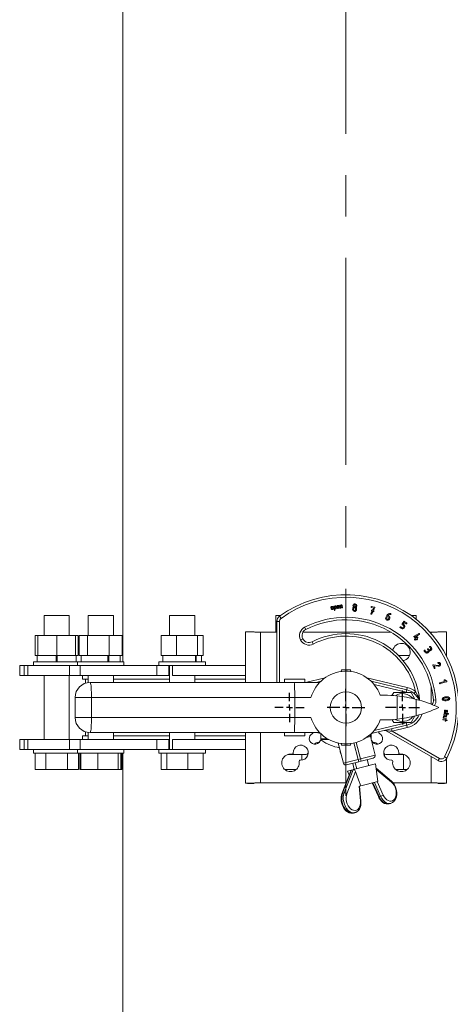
# Model space of a CAD drawing. Header units: millimetres. Extents: x 195 to 7681, y 65 to 5395.
# Tile 76 of 80: x 5627 to 5850, y 2224 to 2735. Entities that reach past the tile are written whole.
import ezdxf

# ---------------------------------------------------------------- set-up
doc = ezdxf.new("R2010")
doc.units = ezdxf.units.MM
doc.linetypes.add('CENTERX2', pattern=[20.32, 12.7, -2.54, 2.54, -2.54])
doc.layers.add('COTAS', color=1, linetype='Continuous')

# ---------------------------------------------------------------- blocks, each defined once
blk = doc.blocks.new('SW_CENTERMARKSYMBOL_7')
at = {"layer": 'COTAS', "color": 0, "ltscale": 13}
for p, q in [((0, 3.25), (0, 8.84)), ((-3.25, 0), (-8.84, 0)), ((0, 0), (-1.625, 0)), ((0, 0), (0, 1.625)), ((0, 0), (0, -1.625)), ((0, 0), (1.625, 0)), ((3.25, 0), (8.84, 0)), ((0, -3.25), (0, -8.84))]:
    blk.add_line(p, q, dxfattribs=at)
blk = doc.blocks.new('SW_CENTERMARKSYMBOL_8')
at = {"layer": 'COTAS', "color": 0, "ltscale": 13}
for p, q in [((0, 3.25), (0, 7.6375)), ((-3.25, 0), (-7.6375, 0)), ((0, 0), (-1.625, 0)), ((0, 0), (0, 1.625)), ((0, 0), (0, -1.625)), ((0, 0), (1.625, 0)), ((3.25, 0), (7.6375, 0)), ((0, -3.25), (0, -7.6375))]:
    blk.add_line(p, q, dxfattribs=at)
blk = doc.blocks.new('SW_CENTERMARKSYMBOL_9')
at = {"layer": 'COTAS', "color": 0, "ltscale": 13}
for p, q in [((0, 3.25), (0, 9.75)), ((-3.25, 0), (-9.75, 0)), ((0, 0), (-1.625, 0)), ((0, 0), (0, 1.625)), ((0, 0), (0, -1.625)), ((0, 0), (1.625, 0)), ((3.25, 0), (9.75, 0)), ((0, -3.25), (0, -9.75))]:
    blk.add_line(p, q, dxfattribs=at)

msp = doc.modelspace()

# ---------------------------------------------------------------- linework, layer by layer
at = {"color": 7, "linetype": 'Continuous', "lineweight": 18, "ltscale": 13}
for p, q in [((5680.46, 2978.19), (5680.46, 2402.09)), ((5793.04, 2430.06), (5792.81, 2431.37)), ((5792.93, 2431.53), (5793.47, 2431.63)), ((5793.52, 2431.34), (5793.12, 2431.27)), ((5793.12, 2431.27), (5793.32, 2430.11)), ((5794.02, 2431.25), (5794.19, 2430.27)), ((5639.72, 2426.14), (5639.72, 2415.74)), ((5639.72, 2426.14), (5646.22, 2426.14)), ((5646.22, 2426.14), (5652.72, 2426.14)), ((5652.72, 2415.74), (5652.72, 2426.14)), ((5662.53, 2426.14), (5662.53, 2415.74)), ((5662.53, 2426.14), (5671.52, 2426.14)), ((5671.52, 2426.14), (5675.53, 2426.14)), ((5675.53, 2415.74), (5675.53, 2426.14)), ((5704.67, 2426.14), (5704.67, 2415.74)), ((5704.67, 2426.14), (5715.77, 2426.14)), ((5715.77, 2426.14), (5717.67, 2426.14)), ((5717.67, 2415.74), (5717.67, 2426.14)), ((5759.73, 2426.14), (5759.73, 2417.36)), ((5759.73, 2426.14), (5762.27, 2426.14)), ((5788.3, 2429.68), (5788.22, 2430.11)), ((5788.51, 2430.16), (5788.59, 2429.73)), ((5789.17, 2429.83), (5789.09, 2430.26)), ((5789.38, 2430.31), (5789.45, 2429.88)), ((5790.04, 2428.86), (5789.7, 2430.82)), ((5789.82, 2430.99), (5790.36, 2431.08)), ((5790.41, 2430.8), (5790.01, 2430.73)), ((5790.01, 2430.73), (5790.19, 2429.71)), ((5790.19, 2429.71), (5790.59, 2429.78)), ((5790.64, 2429.49), (5790.24, 2429.42)), ((5790.24, 2429.42), (5790.33, 2428.91)), ((5790.74, 2430), (5790.62, 2430.65)), ((5790.91, 2430.7), (5791.03, 2430.04)), ((5791.42, 2430.11), (5791.33, 2430.66)), ((5791.62, 2430.71), (5791.63, 2430.63)), ((5791.63, 2430.63), (5792.21, 2430.74)), ((5792.55, 2430.5), (5791.68, 2430.35)), ((5791.68, 2430.35), (5791.71, 2430.17)), ((5791.93, 2430.01), (5792.47, 2430.11)), ((5792.52, 2429.82), (5791.98, 2429.73)), ((5792.21, 2430.74), (5792.2, 2430.81)), ((5792.49, 2430.86), (5792.55, 2430.5)), ((5793.9, 2430.22), (5793.73, 2431.19)), ((5799.48, 2429.3), (5799.52, 2429.68)), ((5800.02, 2429.64), (5799.99, 2429.25)), ((5801.01, 2429.16), (5801.05, 2429.55)), ((5808.89, 2427.09), (5809.57, 2428.36)), ((5810.4, 2429.94), (5809.2, 2430.25)), ((5809.33, 2430.74), (5810.82, 2430.35)), ((5810.06, 2428.23), (5809.33, 2426.82)), ((5809.57, 2428.36), (5809.5, 2428.38)), ((5809.63, 2428.87), (5809.8, 2428.83)), ((5809.8, 2428.83), (5810.4, 2429.94)), ((5810.24, 2428.18), (5810.06, 2428.23)), ((5810.97, 2429.98), (5810.29, 2428.69)), ((5810.29, 2428.69), (5810.37, 2428.67)), ((5829.8, 2426.14), (5832.33, 2426.14)), ((5832.33, 2424.24), (5832.33, 2426.14)), ((5760.28, 2423.04), (5760.28, 2391.36)), ((5760.28, 2423.04), (5761.58, 2423.04)), ((5761.58, 2391.36), (5761.58, 2423.04)), ((5761.62, 2425.67), (5762.39, 2424.62)), ((5816.69, 2425.04), (5817.18, 2426.09)), ((5817.54, 2425.65), (5817.16, 2424.83)), ((5818, 2425.43), (5817.54, 2425.65)), ((5817.76, 2426.1), (5818.22, 2425.89)), ((5818.09, 2424.4), (5818.25, 2424.75)), ((5818.71, 2424.53), (5818.55, 2424.18)), ((5825.15, 2421.69), (5826.03, 2422.95)), ((5825.84, 2420.9), (5825.21, 2421.34)), ((5826.3, 2422.45), (5825.71, 2421.61)), ((5825.71, 2421.61), (5826.13, 2421.31)), ((5827.19, 2421.83), (5826.3, 2422.45)), ((5826.38, 2423.01), (5827.48, 2422.24)), ((5744.03, 2391.36), (5744.03, 2417.36)), ((5748.45, 2417.7), (5745.06, 2417.7)), ((5751.83, 2417.36), (5760.28, 2417.36)), ((5751.83, 2391.36), (5751.83, 2417.36)), ((5773.74, 2417.36), (5819.45, 2417.36)), ((5775.23, 2418.81), (5774.64, 2419.97)), ((5819.33, 2417.43), (5819.33, 2417.36)), ((5824.74, 2419.32), (5824.11, 2419.76)), ((5824.4, 2420.18), (5825.03, 2419.74)), ((5825.74, 2419.86), (5825.97, 2420.18)), ((5826.38, 2419.89), (5826.16, 2419.57)), ((5831.33, 2415.34), (5833.78, 2416.7)), ((5834.01, 2416.25), (5831.86, 2415.07)), ((5839.64, 2417.36), (5840.23, 2417.36)), ((5840.23, 2416.69), (5840.23, 2417.36)), ((5847, 2417.7), (5843.62, 2417.7)), ((5848.03, 2405.16), (5848.03, 2417.36)), ((5635.06, 2415.74), (5635.06, 2405.34)), ((5635.06, 2415.74), (5636.47, 2415.74)), ((5636.47, 2415.74), (5636.47, 2405.34)), ((5636.47, 2415.74), (5646.22, 2415.74)), ((5646.22, 2415.74), (5646.22, 2405.34)), ((5646.22, 2415.74), (5655.97, 2415.74)), ((5655.97, 2415.74), (5657.38, 2415.74)), ((5655.97, 2415.74), (5655.97, 2405.34)), ((5657.38, 2415.74), (5657.38, 2405.34)), ((5657.87, 2415.74), (5657.87, 2405.34)), ((5657.87, 2415.74), (5662.17, 2415.74)), ((5662.17, 2415.74), (5662.17, 2405.34)), ((5662.17, 2415.74), (5673.34, 2415.74)), ((5673.34, 2415.74), (5673.34, 2405.34)), ((5673.34, 2415.74), (5680.19, 2415.74)), ((5680.19, 2415.74), (5680.19, 2405.34)), ((5700.3, 2415.74), (5700.3, 2405.34)), ((5700.3, 2415.74), (5708.26, 2415.74)), ((5708.26, 2415.74), (5708.26, 2405.34)), ((5708.26, 2415.74), (5719.13, 2415.74)), ((5719.13, 2415.74), (5719.13, 2405.34)), ((5719.13, 2415.74), (5722.05, 2415.74)), ((5722.05, 2415.74), (5722.05, 2405.34)), ((5773.69, 2414), (5772.53, 2413.4)), ((5773.69, 2414), (5772.53, 2413.41)), ((5772.53, 2413.41), (5772.53, 2413.4)), ((5773.69, 2414), (5773.69, 2414)), ((5778.5, 2412.45), (5779.1, 2411.3)), ((5832.05, 2414.17), (5831.28, 2414.94)), ((5831.69, 2413.81), (5832.05, 2414.17)), ((5831.86, 2415.07), (5832.41, 2414.53)), ((5832.41, 2413.81), (5832.05, 2413.44)), ((5832.41, 2414.53), (5832.77, 2414.89)), ((5832.64, 2413.58), (5832.41, 2413.81)), ((5833.13, 2414.53), (5832.77, 2414.17)), ((5832.77, 2414.17), (5833, 2413.94)), ((5837.01, 2407.03), (5836.57, 2407.67)), ((5836.99, 2407.96), (5837.43, 2407.32)), ((5838.15, 2407.2), (5838.46, 2407.42)), ((5838.59, 2408.14), (5838.37, 2408.45)), ((5838.76, 2407), (5838.44, 2406.78)), ((5838.78, 2408.74), (5839, 2408.43)), ((5839.85, 2409.02), (5839.41, 2409.65)), ((5839.82, 2409.94), (5840.26, 2409.31)), ((5634.19, 2402.09), (5634.19, 2400.14)), ((5634.19, 2402.09), (5657, 2402.09)), ((5635.06, 2405.34), (5636.14, 2405.34)), ((5636.14, 2405.34), (5636.14, 2402.09)), ((5636.14, 2405.34), (5636.47, 2405.34)), ((5636.47, 2405.34), (5639.15, 2405.34)), ((5639.15, 2405.34), (5643.54, 2405.34)), ((5643.54, 2405.34), (5646.22, 2405.34)), ((5645.96, 2405.34), (5645.96, 2402.09)), ((5646.22, 2405.34), (5648.9, 2405.34)), ((5646.48, 2405.34), (5646.48, 2402.09)), ((5648.9, 2405.34), (5653.29, 2405.34)), ((5653.29, 2405.34), (5655.97, 2405.34)), ((5655.97, 2405.34), (5656.29, 2405.34)), ((5656.29, 2402.09), (5656.29, 2405.34)), ((5656.29, 2405.34), (5657.38, 2405.34)), ((5657, 2402.09), (5657, 2400.14)), ((5657, 2402.09), (5681.05, 2402.09)), ((5657.87, 2405.34), (5659.05, 2405.34)), ((5658.95, 2405.34), (5658.95, 2402.09)), ((5659.05, 2405.34), (5660.99, 2405.34)), ((5660.99, 2405.34), (5662.17, 2405.34)), ((5662.17, 2405.34), (5665.24, 2405.34)), ((5665.24, 2405.34), (5670.27, 2405.34)), ((5670.27, 2405.34), (5673.34, 2405.34)), ((5672.64, 2405.34), (5672.64, 2402.09)), ((5673.12, 2405.34), (5673.12, 2402.09)), ((5673.34, 2405.34), (5675.22, 2405.34)), ((5675.22, 2405.34), (5678.31, 2405.34)), ((5678.31, 2405.34), (5680.19, 2405.34)), ((5679.1, 2402.09), (5679.1, 2405.34)), ((5681.05, 2400.14), (5681.05, 2402.09)), ((5699.15, 2402.09), (5699.15, 2400.14)), ((5699.15, 2402.09), (5723.2, 2402.09)), ((5700.3, 2405.34), (5702.48, 2405.34)), ((5701.1, 2405.34), (5701.1, 2402.09)), ((5702.48, 2405.34), (5706.07, 2405.34)), ((5706.07, 2405.34), (5708.26, 2405.34)), ((5708.26, 2405.34), (5711.24, 2405.34)), ((5711.24, 2405.34), (5716.15, 2405.34)), ((5716.15, 2405.34), (5719.13, 2405.34)), ((5718.11, 2405.34), (5718.11, 2402.09)), ((5718.48, 2405.34), (5718.48, 2402.09)), ((5719.13, 2405.34), (5719.93, 2405.34)), ((5719.93, 2405.34), (5721.25, 2405.34)), ((5721.25, 2402.09), (5721.25, 2405.34)), ((5721.25, 2405.34), (5722.05, 2405.34)), ((5723.2, 2400.14), (5723.2, 2402.09)), ((5823.28, 2405.34), (5828.37, 2405.34)), ((5823.28, 2405.34), (5823.3, 2405.34)), ((5825.62, 2402.74), (5826.09, 2402.74)), ((5828.37, 2405.34), (5828.96, 2405.34)), ((5627.03, 2400.14), (5627.03, 2394.94)), ((5629.4, 2400.14), (5627.03, 2400.14)), ((5629.4, 2400.14), (5629.4, 2394.94)), ((5629.4, 2400.14), (5631.3, 2400.14)), ((5631.3, 2400.14), (5631.3, 2394.94)), ((5652.87, 2400.14), (5631.3, 2400.14)), ((5652.87, 2400.14), (5652.87, 2394.94)), ((5652.87, 2400.14), (5657.18, 2400.14)), ((5657.18, 2400.14), (5658.28, 2400.14)), ((5658.28, 2400.14), (5658.28, 2394.94)), ((5698.13, 2400.14), (5658.28, 2400.14)), ((5698.13, 2400.14), (5698.13, 2394.94)), ((5698.13, 2400.14), (5701.01, 2400.14)), ((5701.01, 2400.14), (5706.24, 2400.14)), ((5704.21, 2400.14), (5704.21, 2394.94)), ((5704.67, 2400.14), (5704.67, 2391.36)), ((5706.24, 2400.14), (5706.24, 2394.94)), ((5744.03, 2400.14), (5706.24, 2400.14)), ((5793.71, 2397.86), (5793.49, 2397.04)), ((5798.36, 2397.86), (5793.71, 2397.86)), ((5798.58, 2397.04), (5798.36, 2397.86)), ((5841.69, 2398.79), (5841.05, 2400.18)), ((5841.31, 2400.54), (5843.96, 2400.22)), ((5841.68, 2400.03), (5842.15, 2399)), ((5843.87, 2399.72), (5841.68, 2400.03)), ((5629.4, 2394.94), (5627.03, 2394.94)), ((5629.4, 2394.94), (5631.3, 2394.94)), ((5652.87, 2394.94), (5631.3, 2394.94)), ((5639.72, 2394.94), (5639.72, 2361.79)), ((5652.72, 2361.79), (5652.72, 2394.94)), ((5652.87, 2394.94), (5658.28, 2394.94)), ((5698.13, 2394.94), (5658.28, 2394.94)), ((5659.53, 2394.94), (5659.53, 2392.99)), ((5662.53, 2392.99), (5659.53, 2392.99)), ((5661.16, 2392.99), (5661.16, 2390.99)), ((5662.53, 2394.94), (5662.53, 2391.3)), ((5764.95, 2391.36), (5663.53, 2391.36)), ((5675.53, 2391.36), (5675.53, 2394.94)), ((5704.67, 2392.99), (5675.53, 2392.99)), ((5698.13, 2394.94), (5704.21, 2394.94)), ((5704.21, 2394.94), (5704.67, 2394.94)), ((5744.03, 2394.94), (5706.24, 2394.94)), ((5717.67, 2391.36), (5717.67, 2394.94)), ((5744.03, 2392.99), (5717.67, 2392.99)), ((5764.28, 2391.36), (5764.28, 2392.99)), ((5774.68, 2392.99), (5764.28, 2392.99)), ((5764.95, 2391.36), (5774.2, 2391.36)), ((5782.38, 2391.36), (5774.2, 2391.36)), ((5774.68, 2391.36), (5774.68, 2392.99)), ((5785.25, 2393.82), (5775, 2391.36)), ((5782.95, 2391.94), (5780.57, 2391.36)), ((5827.79, 2388.79), (5806.82, 2393.82)), ((5827.48, 2387.53), (5809.12, 2391.94)), ((5844.63, 2391.23), (5847.47, 2391.99)), ((5848.11, 2391.63), (5844.76, 2390.74)), ((5847.47, 2391.99), (5846.97, 2392.21)), ((5847.22, 2392.64), (5848.14, 2392.11)), ((5810.69, 2390.22), (5827.18, 2386.26)), ((5819.85, 2384.55), (5820.78, 2386.16)), ((5820.78, 2386.16), (5829.79, 2386.16)), ((5827.18, 2386.26), (5827.48, 2387.53)), ((5827.18, 2386.26), (5827.43, 2386.2)), ((5827.48, 2387.53), (5827.79, 2388.79)), ((5829.79, 2386.16), (5831.76, 2382.74)), ((5831.31, 2385.61), (5832.14, 2386.61)), ((5833.32, 2384.44), (5832.14, 2386.61)), ((5840.23, 2380.03), (5840.23, 2389.11)), ((5655.73, 2383.56), (5664.21, 2383.56)), ((5655.73, 2383.56), (5655.73, 2373.16)), ((5664.21, 2373.16), (5664.21, 2383.56)), ((5664.21, 2383.56), (5769.51, 2383.56)), ((5769.51, 2383.56), (5769.51, 2373.16)), ((5769.51, 2383.56), (5777.92, 2383.56)), ((5813.75, 2384.79), (5815.85, 2384.79)), ((5822.56, 2384.39), (5822.56, 2372.3)), ((5832.33, 2382.6), (5832.33, 2374.11)), ((5833.32, 2384.44), (5833.87, 2384.53)), ((5842.65, 2382.35), (5841.36, 2382.24)), ((5848.12, 2375.03), (5846.96, 2375.24)), ((5847.01, 2375.53), (5848.97, 2375.18)), ((5847.54, 2376.22), (5847.9, 2376.73)), ((5848.14, 2376.56), (5847.77, 2376.05)), ((5664.21, 2373.16), (5655.73, 2373.16)), ((5769.51, 2373.16), (5664.21, 2373.16)), ((5777.92, 2373.16), (5769.51, 2373.16)), ((5827.18, 2370.46), (5810.69, 2366.5)), ((5815.97, 2371.89), (5813.74, 2371.89)), ((5820.78, 2370.56), (5819.87, 2372.14)), ((5829.79, 2370.56), (5820.78, 2370.56)), ((5827.43, 2370.53), (5827.18, 2370.46)), ((5827.18, 2370.46), (5827.48, 2369.2)), ((5831.75, 2373.96), (5829.79, 2370.56)), ((5847.54, 2371.71), (5846.38, 2371.92)), ((5846.42, 2372.99), (5846.51, 2373.53)), ((5846.43, 2372.2), (5847.59, 2372)), ((5847.84, 2372.59), (5846.54, 2372.82)), ((5846.8, 2373.48), (5846.73, 2373.08)), ((5846.73, 2373.08), (5847.89, 2372.88)), ((5847.8, 2374.2), (5846.81, 2374.37)), ((5846.86, 2374.66), (5847.84, 2374.49)), ((5847.99, 2373.46), (5847.02, 2373.63)), ((5847.06, 2373.92), (5848.04, 2373.74)), ((5847.49, 2371.42), (5847.54, 2371.71)), ((5847.59, 2372), (5847.6, 2372.07)), ((5847.82, 2371.66), (5847.77, 2371.37)), ((5848.33, 2371.57), (5847.82, 2371.66)), ((5847.89, 2372.02), (5847.87, 2371.95)), ((5847.87, 2371.95), (5848.38, 2371.86)), ((5848.05, 2374.64), (5848.12, 2375.03)), ((5848.41, 2374.98), (5848.34, 2374.58)), ((5848.92, 2374.89), (5848.41, 2374.98)), ((5661.16, 2365.73), (5661.16, 2363.74)), ((5662.53, 2365.43), (5662.53, 2361.79)), ((5663.53, 2365.36), (5764.95, 2365.36)), ((5675.53, 2361.79), (5675.53, 2365.36)), ((5704.67, 2365.36), (5704.67, 2356.59)), ((5717.67, 2361.79), (5717.67, 2365.36)), ((5744.03, 2339.36), (5744.03, 2365.36)), ((5751.83, 2339.36), (5751.83, 2365.36)), ((5764.28, 2365.36), (5764.28, 2363.74)), ((5774.2, 2365.36), (5764.95, 2365.36)), ((5774.2, 2365.36), (5782.38, 2365.36)), ((5774.68, 2365.36), (5774.68, 2363.74)), ((5780.57, 2365.36), (5782.95, 2364.79)), ((5809.12, 2364.79), (5827.48, 2369.2)), ((5816.93, 2366.3), (5843.8, 2350.79)), ((5819.65, 2367.32), (5819.95, 2366.05)), ((5819.95, 2366.05), (5827.79, 2367.93)), ((5844.45, 2351.91), (5819.95, 2366.05)), ((5827.48, 2369.2), (5827.79, 2367.93)), ((5627.03, 2361.79), (5627.03, 2356.59)), ((5627.03, 2361.79), (5629.4, 2361.79)), ((5629.4, 2356.59), (5629.4, 2361.79)), ((5631.3, 2361.79), (5629.4, 2361.79)), ((5631.3, 2356.59), (5631.3, 2361.79)), ((5631.3, 2361.79), (5652.87, 2361.79)), ((5652.87, 2356.59), (5652.87, 2361.79)), ((5658.28, 2361.79), (5652.87, 2361.79)), ((5658.28, 2356.59), (5658.28, 2361.79)), ((5658.28, 2361.79), (5698.13, 2361.79)), ((5659.53, 2363.74), (5659.53, 2361.79)), ((5662.53, 2363.74), (5659.53, 2363.74)), ((5704.67, 2363.74), (5675.53, 2363.74)), ((5698.13, 2356.59), (5698.13, 2361.79)), ((5704.21, 2361.79), (5698.13, 2361.79)), ((5704.21, 2356.59), (5704.21, 2361.79)), ((5704.67, 2361.79), (5704.21, 2361.79)), ((5706.24, 2356.59), (5706.24, 2361.79)), ((5706.24, 2361.79), (5744.03, 2361.79)), ((5744.03, 2363.74), (5717.67, 2363.74)), ((5764.28, 2363.74), (5774.68, 2363.74)), ((5783.03, 2361.68), (5783.03, 2364.71)), ((5786.48, 2362.11), (5783.03, 2362.11)), ((5783.03, 2361.79), (5787.06, 2361.79)), ((5792.07, 2359.93), (5794.78, 2349.49)), ((5802.33, 2351.44), (5800.12, 2359.96)), ((5801.38, 2360.29), (5803.59, 2351.77)), ((5811.14, 2353.72), (5808.66, 2363.32)), ((5809.27, 2364.83), (5808.92, 2364.74)), ((5809.03, 2362.11), (5808.97, 2362.11)), ((5809.03, 2361.85), (5809.03, 2364.57)), ((5627.03, 2356.59), (5629.4, 2356.59)), ((5631.3, 2356.59), (5629.4, 2356.59)), ((5631.3, 2356.59), (5652.87, 2356.59)), ((5634.19, 2356.59), (5634.19, 2354.64)), ((5657, 2354.64), (5634.19, 2354.64)), ((5634.96, 2354.64), (5634.96, 2346.19)), ((5640.59, 2354.64), (5640.59, 2346.19)), ((5651.85, 2354.64), (5651.85, 2346.19)), ((5657.18, 2356.59), (5652.87, 2356.59)), ((5657, 2356.59), (5657, 2354.64)), ((5681.05, 2354.64), (5657, 2354.64)), ((5658.28, 2356.59), (5657.18, 2356.59)), ((5657.48, 2354.64), (5657.48, 2346.19)), ((5658.15, 2354.64), (5658.15, 2346.19)), ((5658.28, 2356.59), (5698.13, 2356.59)), ((5658.63, 2354.64), (5658.63, 2346.19)), ((5667.56, 2354.64), (5667.56, 2346.19)), ((5677.96, 2354.64), (5677.96, 2346.19)), ((5679.43, 2354.64), (5679.43, 2346.19)), ((5679.9, 2354.64), (5679.9, 2346.19)), ((5680.46, 2354.64), (5680.46, 2038.74)), ((5681.05, 2354.64), (5681.05, 2356.59)), ((5701.01, 2356.59), (5698.13, 2356.59)), ((5699.15, 2356.59), (5699.15, 2354.64)), ((5723.2, 2354.64), (5699.15, 2354.64)), ((5700.3, 2354.64), (5700.3, 2346.19)), ((5706.24, 2356.59), (5701.01, 2356.59)), ((5703.21, 2354.64), (5703.21, 2346.19)), ((5706.24, 2356.59), (5744.03, 2356.59)), ((5714.09, 2354.64), (5714.09, 2346.19)), ((5722.05, 2354.64), (5722.05, 2346.19)), ((5723.2, 2354.64), (5723.2, 2356.59)), ((5793.49, 2359.68), (5793.71, 2358.86)), ((5798.36, 2358.86), (5793.71, 2358.86)), ((5798.36, 2358.86), (5798.58, 2359.68)), ((5765.98, 2353.99), (5775.34, 2353.99)), ((5773.09, 2353.99), (5773.09, 2351.05)), ((5802.33, 2351.44), (5794.78, 2349.49)), ((5796.36, 2348.56), (5802.65, 2350.18)), ((5800.81, 2349.71), (5801.63, 2346.56)), ((5803.59, 2351.77), (5802.33, 2351.44)), ((5802.65, 2350.18), (5802.33, 2351.44)), ((5802.65, 2350.18), (5803.91, 2350.51)), ((5811.14, 2353.72), (5803.59, 2351.77)), ((5803.91, 2350.51), (5803.59, 2351.77)), ((5803.91, 2350.51), (5810.21, 2352.14)), ((5807.87, 2348.18), (5807.06, 2351.32)), ((5816.08, 2354.16), (5816.08, 2353)), ((5826.09, 2353.99), (5816.73, 2353.99)), ((5825.83, 2353.99), (5825.83, 2346.19)), ((5840.23, 2339.36), (5840.23, 2352.84)), ((5844.45, 2351.91), (5843.8, 2350.79)), ((5847.17, 2352.73), (5848.33, 2352.14)), ((5848.03, 2339.36), (5848.03, 2351.66)), ((5640.59, 2346.19), (5634.96, 2346.19)), ((5651.85, 2346.19), (5640.59, 2346.19)), ((5657.48, 2346.19), (5651.85, 2346.19)), ((5658.63, 2346.19), (5658.15, 2346.19)), ((5667.56, 2346.19), (5658.63, 2346.19)), ((5677.96, 2346.19), (5667.56, 2346.19)), ((5679.43, 2346.19), (5677.96, 2346.19)), ((5679.9, 2346.19), (5679.43, 2346.19)), ((5703.21, 2346.19), (5700.3, 2346.19)), ((5714.09, 2346.19), (5703.21, 2346.19)), ((5722.05, 2346.19), (5714.09, 2346.19)), ((5770.28, 2346.19), (5764.34, 2346.19)), ((5798.62, 2345.58), (5793.95, 2333.6)), ((5794.29, 2333.86), (5798.97, 2345.87)), ((5799.75, 2346.08), (5795.07, 2334.06)), ((5796.5, 2333.61), (5801.01, 2345.22)), ((5798.82, 2345.84), (5796.86, 2345.33)), ((5796.86, 2345.33), (5797.7, 2343.22)), ((5798.97, 2345.87), (5798.82, 2345.84)), ((5798.97, 2345.87), (5799.75, 2346.08)), ((5799.51, 2349.37), (5800.32, 2346.22)), ((5799.95, 2346.13), (5799.75, 2346.08)), ((5811.33, 2349.07), (5799.95, 2346.13)), ((5812.51, 2339.98), (5811.33, 2349.07)), ((5819.57, 2340.22), (5811.63, 2346.82)), ((5811.7, 2346.22), (5819.67, 2339.61)), ((5825.83, 2346.19), (5821.79, 2346.19)), ((5827.73, 2346.19), (5825.83, 2346.19)), ((5796.2, 2339.36), (5751.83, 2339.36)), ((5803.66, 2337.69), (5812.51, 2339.98)), ((5813.22, 2332.12), (5810, 2339.33)), ((5810.78, 2339.53), (5813.99, 2332.32)), ((5815.36, 2332.94), (5812.25, 2339.91)), ((5840.23, 2339.36), (5820.41, 2339.36)), ((5745.06, 2339.02), (5748.45, 2339.02)), ((5802.83, 2337.47), (5803.66, 2337.69)), ((5802.83, 2337.47), (5803.5, 2329.88)), ((5803.78, 2329.77), (5803.1, 2337.54)), ((5809.66, 2339.24), (5812.83, 2332.11)), ((5843.62, 2339.02), (5847, 2339.02)), ((5795.07, 2334.06), (5794.29, 2333.86)), ((5813.99, 2332.32), (5813.22, 2332.12)), ((5818.43, 2328.42), (5819.21, 2328.62)), ((5799.9, 2323.62), (5800.67, 2323.82))]:
    msp.add_line(p, q, dxfattribs=at)
at = {"color": 7, "linetype": 'Continuous', "lineweight": 18, "ltscale": 13, "flags": 128}
for points in [[(5801.24, 2430.3), (5801.46, 2430.04), (5801.54, 2429.77)], [(5801.54, 2429.77), (5801.54, 2429.48), (5801.52, 2429.12)], [(5808.87, 2427.02), (5808.88, 2427.06), (5808.89, 2427.09)], [(5811, 2430.04), (5810.99, 2430.01), (5810.97, 2429.98)], [(5817.18, 2426.09), (5817.59, 2426.64), (5818.03, 2426.89)], [(5818.26, 2426.49), (5817.93, 2426.28), (5817.76, 2426.1)], [(5818.03, 2426.89), (5818.6, 2427.12), (5818.99, 2427.16)], [(5819.11, 2426.64), (5818.64, 2426.63), (5818.26, 2426.49)], [(5818.99, 2427.16), (5819.14, 2427.14), (5819.21, 2427.12)], [(5744.03, 2417.36), (5744.17, 2417.57), (5744.62, 2417.68), (5744.9, 2417.7), (5745.27, 2417.7), (5746.3, 2417.65), (5747.49, 2417.56), (5748.84, 2417.47), (5749.94, 2417.41), (5750.95, 2417.37), (5751.83, 2417.36)], [(5834.08, 2416.3), (5834.05, 2416.27), (5834.01, 2416.25)], [(5848.03, 2417.36), (5847.9, 2417.57), (5847.72, 2417.64), (5847.45, 2417.68), (5846.8, 2417.7), (5846.5, 2417.69), (5846.16, 2417.67), (5845.77, 2417.65), (5845.05, 2417.6), (5844.15, 2417.53), (5843.23, 2417.47), (5841.65, 2417.39), (5840.23, 2417.36)], [(5831.28, 2415.3), (5831.31, 2415.33), (5831.33, 2415.34)], [(5841.17, 2400.52), (5841.25, 2400.54), (5841.31, 2400.54)], [(5844.48, 2399.8), (5844.15, 2399.72), (5843.87, 2399.72)], [(5843.96, 2400.22), (5844.14, 2400.22), (5844.26, 2400.26)], [(5663.53, 2391.36), (5663.65, 2391.24), (5663.76, 2390.89), (5663.87, 2390.32), (5663.97, 2389.54), (5664.05, 2388.58), (5664.12, 2387.46), (5664.17, 2386.23), (5664.2, 2384.92), (5664.21, 2383.56)], [(5846.97, 2392.21), (5846.89, 2392.28), (5846.85, 2392.36)], [(5847.03, 2392.67), (5847.14, 2392.67), (5847.22, 2392.64)], [(5848.14, 2392.11), (5848.24, 2392.03), (5848.28, 2391.94)], [(5833.32, 2384.44), (5833.13, 2384.24), (5833.01, 2384.06), (5832.96, 2383.91), (5832.98, 2383.8)], [(5846.96, 2383.24), (5846.67, 2383.11), (5846.47, 2382.98), (5846.41, 2382.9), (5846.37, 2382.83), (5846.36, 2382.75)], [(5846.36, 2382.75), (5846.38, 2382.68), (5846.43, 2382.61), (5846.49, 2382.55), (5846.59, 2382.5), (5847.04, 2382.37)], [(5846.55, 2383.62), (5847.17, 2383.81), (5847.75, 2383.9)], [(5847.93, 2381.86), (5847.2, 2381.85), (5846.71, 2381.92)], [(5847.8, 2383.39), (5847.3, 2383.32), (5846.96, 2383.24)], [(5847.04, 2382.37), (5847.49, 2382.35), (5847.88, 2382.37)], [(5847.75, 2383.9), (5848.48, 2383.91), (5848.97, 2383.83)], [(5848.63, 2383.38), (5848.18, 2383.41), (5847.8, 2383.39)], [(5847.88, 2382.37), (5848.39, 2382.44), (5848.76, 2382.54)], [(5849.11, 2382.13), (5848.5, 2381.94), (5847.93, 2381.86)], [(5849.31, 2383.01), (5849.29, 2383.08), (5849.25, 2383.14), (5849.18, 2383.2), (5849.09, 2383.26), (5848.63, 2383.38)], [(5848.76, 2382.54), (5849.03, 2382.66), (5849.21, 2382.78), (5849.27, 2382.85), (5849.3, 2382.93), (5849.31, 2383.01)], [(5847.06, 2376.11), (5847.02, 2376.3), (5847.03, 2376.48)], [(5847.03, 2376.48), (5847.13, 2376.81), (5847.26, 2377.01)], [(5847.32, 2376.43), (5847.31, 2376.32), (5847.32, 2376.24), (5847.33, 2376.21), (5847.35, 2376.19), (5847.38, 2376.17), (5847.41, 2376.16)], [(5847.4, 2376.69), (5847.35, 2376.55), (5847.32, 2376.43)], [(5847.5, 2376.85), (5847.45, 2376.78), (5847.4, 2376.69)], [(5847.51, 2376.89), (5847.51, 2376.87), (5847.5, 2376.85)], [(5848.18, 2375.99), (5848.2, 2376.04), (5848.22, 2376.07)], [(5848.22, 2376.07), (5848.31, 2376.22), (5848.35, 2376.35)], [(5848.35, 2376.35), (5848.36, 2376.46), (5848.35, 2376.54), (5848.34, 2376.57), (5848.32, 2376.59), (5848.3, 2376.6), (5848.27, 2376.61)], [(5848.64, 2376.3), (5848.55, 2376.05), (5848.43, 2375.87)], [(5848.61, 2376.67), (5848.65, 2376.48), (5848.64, 2376.3)], [(5664.21, 2373.16), (5664.2, 2371.81), (5664.17, 2370.5), (5664.12, 2369.26), (5664.05, 2368.15), (5663.97, 2367.19), (5663.87, 2366.41), (5663.76, 2365.83), (5663.65, 2365.48), (5663.53, 2365.36)], [(5816.93, 2366.3), (5816.94, 2366.3), (5816.99, 2366.29), (5817.16, 2366.28), (5817.82, 2366.23), (5818.8, 2366.15), (5819.95, 2366.05)], [(5782.27, 2360.49), (5782.17, 2360.45), (5781.95, 2360.4)], [(5783.03, 2361.68), (5783.01, 2361.45), (5783, 2361.4)], [(5806.38, 2362.78), (5807.36, 2363.01), (5808.06, 2363.18), (5808.51, 2363.28), (5808.66, 2363.32)], [(5810.12, 2360.4), (5809.9, 2360.45), (5809.8, 2360.49)], [(5801.01, 2345.22), (5802.54, 2340.86), (5803.66, 2337.69)], [(5744.03, 2339.36), (5744.17, 2339.15), (5744.35, 2339.08), (5744.62, 2339.04), (5745.27, 2339.03), (5745.57, 2339.04), (5745.91, 2339.05), (5746.3, 2339.08), (5747.02, 2339.13), (5747.92, 2339.19), (5748.84, 2339.26), (5750.42, 2339.34), (5751.83, 2339.36)], [(5819.67, 2339.61), (5820.35, 2338.92), (5820.95, 2338.07), (5821.44, 2337.1), (5821.79, 2336.03), (5822.01, 2334.93), (5822.06, 2333.84), (5821.96, 2332.8), (5821.7, 2331.86), (5821.3, 2331.06), (5820.78, 2330.43), (5820.15, 2330), (5819.44, 2329.79), (5818.69, 2329.81), (5817.93, 2330.05), (5817.18, 2330.51), (5816.48, 2331.17), (5815.87, 2331.99), (5815.36, 2332.94)], [(5819.13, 2328.63), (5819.44, 2328.69), (5820.19, 2329.05), (5820.85, 2329.58), (5821.4, 2330.27), (5821.84, 2331.1), (5822.15, 2332.07), (5822.32, 2333.13), (5822.34, 2334.25), (5822.2, 2335.39), (5821.93, 2336.52), (5821.51, 2337.59), (5820.98, 2338.59), (5820.33, 2339.47), (5819.57, 2340.22)], [(5848.03, 2339.36), (5847.9, 2339.15), (5847.45, 2339.04), (5847.17, 2339.03), (5846.8, 2339.03), (5845.77, 2339.08), (5844.58, 2339.16), (5843.23, 2339.26), (5842.13, 2339.32), (5841.12, 2339.35), (5840.23, 2339.36)], [(5793.95, 2333.6), (5793.77, 2333.06), (5793.56, 2332.02), (5793.5, 2330.91), (5793.59, 2329.77), (5793.82, 2328.64), (5794.2, 2327.55), (5794.7, 2326.52), (5795.32, 2325.6), (5796.04, 2324.81), (5796.85, 2324.19), (5797.73, 2323.75), (5798.63, 2323.54), (5799.5, 2323.54), (5799.88, 2323.65)], [(5799.9, 2323.62), (5799.68, 2323.58), (5798.84, 2323.55), (5797.97, 2323.77), (5797.11, 2324.23), (5796.3, 2324.9), (5795.57, 2325.77), (5794.94, 2326.8), (5794.43, 2327.94), (5794.07, 2329.16), (5793.88, 2330.41), (5793.85, 2331.64), (5793.99, 2332.8), (5794.29, 2333.86)], [(5795.07, 2334.06), (5794.77, 2333), (5794.63, 2331.84), (5794.65, 2330.61), (5794.85, 2329.36), (5795.21, 2328.14), (5795.71, 2327), (5796.35, 2325.97), (5797.08, 2325.11), (5797.89, 2324.43), (5798.75, 2323.98), (5799.61, 2323.75), (5800.46, 2323.78), (5800.63, 2323.81)], [(5803.5, 2329.88), (5803.52, 2328.79), (5803.38, 2327.77), (5803.08, 2326.86), (5802.65, 2326.1), (5802.1, 2325.52), (5801.45, 2325.14), (5800.73, 2324.98), (5799.98, 2325.05), (5799.21, 2325.35), (5798.47, 2325.85), (5797.79, 2326.55), (5797.2, 2327.41), (5796.72, 2328.39), (5796.37, 2329.46), (5796.17, 2330.56), (5796.12, 2331.65), (5796.23, 2332.68), (5796.5, 2333.61)], [(5800.62, 2323.84), (5801.1, 2323.96), (5801.83, 2324.37), (5802.46, 2324.94), (5802.99, 2325.66), (5803.4, 2326.53), (5803.67, 2327.53), (5803.8, 2328.61), (5803.78, 2329.77)], [(5803.78, 2329.77), (5803.77, 2329.8), (5803.71, 2329.83), (5803.62, 2329.86), (5803.5, 2329.88)], [(5813.22, 2332.12), (5813.08, 2332.09), (5812.96, 2332.07), (5812.88, 2332.08), (5812.84, 2332.1), (5812.83, 2332.11)], [(5812.83, 2332.11), (5813.1, 2331.56), (5813.69, 2330.61), (5814.39, 2329.79), (5815.18, 2329.12), (5816.04, 2328.63), (5816.94, 2328.36), (5817.83, 2328.32), (5818.4, 2328.43)], [(5818.43, 2328.42), (5817.82, 2328.33), (5816.96, 2328.42), (5816.1, 2328.76), (5815.26, 2329.32), (5814.48, 2330.09), (5813.79, 2331.03), (5813.22, 2332.12)], [(5813.99, 2332.32), (5814.57, 2331.23), (5815.26, 2330.29), (5816.04, 2329.52), (5816.87, 2328.96), (5817.74, 2328.62), (5818.6, 2328.53), (5819.15, 2328.6)]]:
    msp.add_lwpolyline(points, dxfattribs=at)
at = {"color": 7, "linetype": 'Continuous', "lineweight": 18, "ltscale": 169}
msp.add_circle((5796.03, 2378.36), 8.12, dxfattribs=at)
msp.add_circle((5796.03, 2378.36), 8.12, dxfattribs=at)
for centre, radius, start, end in [((5796.03, 2378.36), 58.5, 333.3723, 126.0319), ((5796.03, 2378.36), 57.2, 333.3723, 126.0319), ((5791.9, 2430.76), 0.581, 99.4108, 190.3849), ((5791.92, 2430.77), 0.577, 9.2161, 101.1917), ((5792.93, 2431.4), 0.132, 93.6091, 195.5665), ((5793.56, 2431.17), 0.468, 9.2923, 100.9595), ((5793.55, 2431.17), 0.181, 8.5383, 100.8143), ((5800.66, 2431.13), 1.01, 84.4108, 175.3849), ((5800.66, 2431.13), 0.508, 84.3336, 176.0713), ((5800.67, 2431.13), 0.512, 354.4387, 85.1564), ((5800.68, 2431.13), 1.01, 354.6043, 85.6), ((5788.8, 2430.21), 0.581, 99.4108, 190.3849), ((5788.87, 2429.77), 0.581, 189.429, 280.571), ((5788.8, 2430.22), 0.292, 99.5521, 190.4479), ((5788.88, 2429.77), 0.291, 188.9068, 280.6883), ((5788.81, 2430.22), 0.577, 9.1892, 100.8108), ((5788.8, 2430.21), 0.293, 9.7536, 99.8386), ((5788.88, 2429.77), 0.294, 280.239, 10.5737), ((5788.88, 2429.77), 0.581, 279.6043, 10.6), ((5789.83, 2430.86), 0.132, 93.6091, 195.5665), ((5790.18, 2428.87), 0.133, 184.0095, 285.9905), ((5790.21, 2428.88), 0.133, 274.0095, 15.9905), ((5790.45, 2430.62), 0.468, 9.2923, 100.9595), ((5790.44, 2430.62), 0.181, 8.5383, 100.8143), ((5790.56, 2429.96), 0.184, 280.1636, 11.1239), ((5790.57, 2429.96), 0.47, 279.4498, 10.8021), ((5791.89, 2430.19), 0.469, 189.1017, 281.149), ((5791.9, 2430.76), 0.294, 99.8082, 190.1918), ((5791.9, 2430.2), 0.187, 189.7417, 279.6181), ((5791.91, 2430.76), 0.294, 9.8647, 100.5402), ((5792.51, 2429.98), 0.132, 4.4158, 106.4086), ((5792.51, 2429.96), 0.133, 274.0095, 15.9905), ((5793.17, 2430.07), 0.133, 184.0095, 285.9905), ((5793.2, 2430.08), 0.133, 274.0095, 15.9905), ((5794.04, 2430.23), 0.133, 184.0095, 285.9905), ((5794.06, 2430.23), 0.133, 274.0095, 15.9905), ((5800.49, 2429.2), 1.01, 174.429, 265.571), ((5800.39, 2429.65), 0.872, 118.8045, 177.6297), ((5800.51, 2431.09), 0.872, 171.9048, 231.2253), ((5800.49, 2429.2), 0.507, 173.9068, 265.6883), ((5800.53, 2429.6), 0.51, 84.6103, 175.7947), ((5800.66, 2431.11), 0.507, 173.9068, 265.6883), ((5800.51, 2429.2), 1.01, 264.429, 355.571), ((5800.51, 2429.2), 0.508, 264.3336, 356.0713), ((5800.53, 2429.59), 0.514, 354.694, 84.9011), ((5800.67, 2431.11), 0.508, 264.3336, 356.0713), ((5800.8, 2431.07), 0.885, 299.2488, 357.6211), ((5809.09, 2426.94), 0.234, 159.41, 261.4027), ((5809.24, 2430.48), 0.232, 159.0095, 260.9905), ((5809.25, 2430.53), 0.23, 68.6091, 170.5665), ((5809.13, 2426.91), 0.219, 249.2115, 333.6774), ((5809.53, 2428.61), 0.232, 159.0095, 260.9905), ((5809.54, 2428.66), 0.23, 68.6091, 170.5665), ((5810.32, 2428.4), 0.232, 249.0095, 350.9905), ((5810.34, 2428.44), 0.23, 339.4158, 81.4086), ((5810.79, 2430.12), 0.229, 340.8703, 81.6387), ((5819.14, 2426.84), 0.202, 261.4243, 344.2333), ((5819.14, 2426.9), 0.23, 329.4158, 71.4086), ((5763.53, 2423.04), 3.25, 126.0319, 180), ((5763.53, 2423.04), 1.95, 126.0319, 180), ((5796.03, 2378.36), 46.79, 4.893, 117.2172), ((5796.03, 2378.36), 45.49, 4.893, 117.2172), ((5817.6, 2424.6), 1, 154.3715, 246.0378), ((5817.61, 2424.61), 0.507, 153.9068, 245.6883), ((5817.63, 2424.6), 1.01, 244.429, 335.571), ((5817.62, 2424.61), 0.51, 244.6103, 335.7947), ((5817.79, 2424.97), 0.509, 334.5521, 65.4479), ((5817.8, 2424.97), 1.01, 334.3481, 65.8561), ((5825.32, 2421.54), 0.232, 139.0095, 240.9905), ((5826.23, 2422.84), 0.23, 48.6091, 150.5665), ((5825.55, 2420.47), 1.01, 324.7449, 55.4594), ((5827.35, 2422), 0.232, 229.0095, 330.9905), ((5827.37, 2422.04), 0.23, 319.4158, 61.4086), ((5776.87, 2415.64), 4.88, 117.2172, 207.2172), ((5776.87, 2415.64), 3.58, 117.2172, 207.2172), ((5796.03, 2378.36), 38.34, 9.254, 117.2172), ((5824.22, 2419.96), 0.232, 139.0095, 240.9905), ((5824.24, 2420), 0.23, 48.6091, 150.5665), ((5825.32, 2420.15), 1.02, 234.5691, 325.4309), ((5825.32, 2420.15), 0.508, 234.3336, 326.0713), ((5825.55, 2420.48), 0.512, 324.8082, 55.1918), ((5833.91, 2416.5), 0.234, 41.0592, 122.4064), ((5833.94, 2416.48), 0.23, 309.4158, 51.4086), ((5776.87, 2415.63), 4.88, 207.2172, 297.2172), ((5776.87, 2415.63), 3.57, 207.2172, 297.2172), ((5796.03, 2378.36), 37.04, 12.8656, 117.2172), ((5824.76, 2407.09), 4.55, 281.9913, 168.0087), ((5831.42, 2415.12), 0.232, 129.0095, 230.9905), ((5831.83, 2413.63), 0.232, 129.0095, 230.9905), ((5831.87, 2413.59), 0.232, 219.0095, 320.9905), ((5832.82, 2413.72), 0.23, 219.4158, 321.4086), ((5832.95, 2414.75), 0.23, 38.6091, 140.5665), ((5832.85, 2413.76), 0.229, 309.0095, 50.9905), ((5832.99, 2414.71), 0.23, 309.4158, 51.4086), ((5836.75, 2407.82), 0.232, 119.0095, 220.9905), ((5836.78, 2407.85), 0.23, 28.6091, 130.5665), ((5837.85, 2407.61), 1.02, 214.5691, 305.4309), ((5837.85, 2407.61), 0.508, 214.3336, 306.0713), ((5838.54, 2408.61), 0.232, 119.0095, 220.9905), ((5838.58, 2408.63), 0.23, 28.6091, 130.5665), ((5838.17, 2407.84), 0.512, 304.8082, 35.1918), ((5838.29, 2407.75), 0.875, 302.2623, 1.0849), ((5839.42, 2408.72), 0.511, 214.6703, 306.1367), ((5839.48, 2408.59), 0.885, 249.2488, 307.6211), ((5839.58, 2409.81), 0.232, 119.0095, 220.9905), ((5839.62, 2409.83), 0.23, 28.6091, 130.5665), ((5839.43, 2408.73), 0.512, 304.8082, 35.1918), ((5839.44, 2408.72), 1.02, 304.8737, 35.3306), ((5843.86, 2401.52), 0.23, 109.4158, 211.4086), ((5843.88, 2401.49), 0.236, 202.3571, 266.7205), ((5843.85, 2401.64), 0.115, 81.1847, 123.2067), ((5843.96, 2400.62), 1.14, 28.3772, 95.0964), ((5843.94, 2400.58), 0.682, 32.9681, 95.8171), ((5844.05, 2400.73), 0.512, 294.8082, 25.1918), ((5844.05, 2400.72), 1.01, 294.6043, 25.6), ((5796.03, 2378.36), 18.85, 19.949, 163.9866), ((5841.24, 2400.3), 0.232, 109.0095, 210.9905), ((5841.91, 2398.86), 0.232, 199.0095, 300.9905), ((5841.96, 2398.88), 0.23, 289.4158, 31.4086), ((5663.53, 2383.56), 7.8, 90, 180), ((5844.67, 2391), 0.232, 99.0095, 200.9905), ((5844.68, 2390.95), 0.232, 189.0095, 290.9905), ((5847.07, 2392.44), 0.232, 99.0095, 200.9905), ((5848.07, 2391.86), 0.23, 279.4158, 21.4086), ((5825.28, 2378.36), 7.22, 39.8291, 121.762), ((5825.28, 2378.36), 9.43, 23.8219, 76.5066), ((5825.28, 2378.36), 10.73, 50.2578, 76.5066), ((5815.04, 2315.82), 68.98, 83.7431, 89.3267), ((5815.03, 2315.75), 69.05, 75.4905, 83.7389), ((5815.04, 2315.82), 68.98, 65.0519, 75.4862), ((5820.93, 2379.05), 13.5, 13.0282, 23.4954), ((5796.03, 2378.36), 38.34, 5.5768, 9.254), ((5837.79, 2381.94), 3.58, 324.2828, 4.893), ((5837.79, 2381.94), 4.88, 327.8792, 4.893), ((5846.81, 2382.7), 0.952, 105.6734, 179.9745), ((5846.78, 2382.85), 0.928, 188.9313, 265.6892), ((5848.9, 2382.91), 0.927, 8.8311, 85.521), ((5848.86, 2383.05), 0.953, 285.5221, 359.8574), ((5814.95, 2440.86), 68.98, 284.5934, 295.033), ((5846.98, 2375.4), 0.133, 74.0095, 175.9905), ((5846.97, 2375.37), 0.133, 164.0095, 265.9905), ((5847.4, 2376.24), 0.371, 201.7471, 262.5577), ((5847.37, 2376.92), 0.141, 79.0026, 144.0059), ((5847.44, 2376.27), 0.398, 258.2702, 327.0402), ((5847.37, 2376.92), 0.143, 349.6545, 80.3455), ((5847.43, 2376.29), 0.124, 257.2528, 325.85), ((5848.24, 2376.51), 0.401, 78.0049, 146.7347), ((5848.24, 2376.49), 0.122, 76.0441, 145.5874), ((5848.32, 2375.97), 0.145, 169.5861, 260.4139), ((5848.32, 2375.97), 0.147, 261.074, 320.8535), ((5848.27, 2376.54), 0.366, 22.0635, 81.8688), ((5848.96, 2375.05), 0.132, 343.6091, 85.5665), ((5663.53, 2373.16), 7.8, 180, 270), ((5796.03, 2378.36), 18.85, 196.0134, 339.92), ((5814.95, 2440.86), 68.98, 270.8434, 276.3343), ((5825.28, 2378.36), 7.22, 238.6906, 318.9299), ((5814.9, 2441.13), 69.25, 276.351, 284.5767), ((5825.28, 2378.36), 9.43, 283.4934, 336.0503), ((5825.28, 2378.36), 10.73, 283.4934, 341.7634), ((5846.39, 2372.05), 0.133, 164.0095, 265.9905), ((5846.39, 2372.08), 0.133, 74.0095, 175.9905), ((5846.55, 2372.95), 0.133, 164.0095, 265.9905), ((5846.98, 2373.46), 0.469, 79.0776, 170.9224), ((5846.82, 2374.53), 0.133, 74.0095, 175.9905), ((5846.82, 2374.51), 0.133, 164.0095, 265.9905), ((5846.98, 2373.45), 0.185, 79.2132, 169.4993), ((5847.61, 2371.39), 0.133, 164.0095, 265.9905), ((5847.73, 2372.06), 0.133, 74.0095, 175.9905), ((5847.64, 2371.38), 0.132, 254.4158, 356.4086), ((5847.76, 2372.06), 0.132, 343.6091, 85.5665), ((5847.88, 2374.66), 0.47, 260.4674, 350.5511), ((5847.87, 2374.67), 0.181, 258.5383, 350.8143), ((5847.87, 2372.72), 0.132, 254.4158, 356.4086), ((5847.88, 2372.75), 0.132, 343.6091, 85.5665), ((5848.03, 2373.58), 0.132, 254.4158, 356.4086), ((5848.03, 2373.61), 0.132, 343.6091, 85.5665), ((5848.37, 2371.7), 0.132, 254.4158, 356.4086), ((5848.37, 2371.73), 0.132, 343.6091, 85.5665), ((5848.95, 2375.02), 0.132, 254.4158, 356.4086), ((5779.95, 2362.28), 2.93, 114.7905, 335.2095), ((5778.45, 2365.52), 0.65, 294.7905, 345.8523), ((5809.91, 2363.65), 1.3, 103.4934, 194.5068), ((5812.12, 2362.28), 2.93, 204.7905, 65.2095), ((5813.62, 2365.52), 0.65, 161.9551, 245.2095), ((5816.28, 2365.17), 1.3, 60, 103.4934), ((5783.03, 2353.99), 6.5, 99.5941, 123.6728), ((5783.19, 2360.78), 0.65, 53.863, 155.2095), ((5796.03, 2378.36), 21.13, 233.863, 261.137), ((5808.88, 2360.78), 0.65, 24.7905, 63.8622), ((5809.03, 2353.99), 6.5, 56.3272, 80.4059), ((5768.05, 2354.78), 0.65, 261.8439, 1.7408), ((5772.59, 2354.92), 3.9, 268.2592, 181.7408), ((5775.34, 2355.29), 1.3, 270, 331.4501), ((5796.03, 2355.61), 2.93, 174.6593, 214.3542), ((5819.48, 2354.92), 3.9, 358.2592, 271.7408), ((5816.73, 2355.29), 1.3, 208.5499, 270), ((5824.02, 2354.78), 0.65, 178.2592, 278.1561), ((5767.31, 2349.64), 4.55, 81.8439, 8.1561), ((5772.46, 2350.37), 0.65, 88.2592, 188.1561), ((5809.88, 2353.4), 1.3, 284.5068, 14.5068), ((5819.61, 2350.37), 0.65, 351.8439, 91.7408), ((5824.76, 2349.64), 4.55, 171.8439, 98.1561), ((5845.42, 2353.6), 3.25, 240, 333.3723), ((5845.42, 2353.6), 1.95, 240, 333.3723), ((5796.04, 2349.81), 1.3, 194.5068, 284.5068), ((5799.01, 2345.5), 0.386, 117.8735, 167.9659), ((5799.87, 2344.95), 1.18, 13.1924, 86.1592), ((5819.13, 2339.84), 0.579, 336.5145, 41.7013), ((5794.37, 2333.41), 0.455, 99.2238, 155.3104), ((5795.35, 2332.43), 1.65, 45.8566, 99.6519), ((5812.74, 2336.86), 4.71, 285.4477, 303.7686)]:
    msp.add_arc(centre, radius, start, end, dxfattribs=at)
for centre, start_param, end_param in [((5769.17, 2383.56), 4.712389, 6.283185), ((5769.17, 2373.16), 3.141593, 4.712389)]:
    msp.add_ellipse(centre, major_axis=(0, 7.8), ratio=0.043661, start_param=start_param, end_param=end_param, dxfattribs=at)
at = {"layer": 'COTAS', "linetype": 'CENTERX2', "lineweight": 18, "ltscale": 8.45}
msp.add_line((5796.03, 2332.54), (5796.03, 3043.19), dxfattribs=at)

# ---------------------------------------------------------------- block references
at = {"layer": 'COTAS', "ltscale": 13}
for name, p in [('SW_CENTERMARKSYMBOL_8', (5766.78, 2378.36)), ('SW_CENTERMARKSYMBOL_9', (5796.03, 2378.36)), ('SW_CENTERMARKSYMBOL_7', (5825.28, 2378.36))]:
    msp.add_blockref(name, p, dxfattribs=at)

doc.saveas('drawing.dxf')
